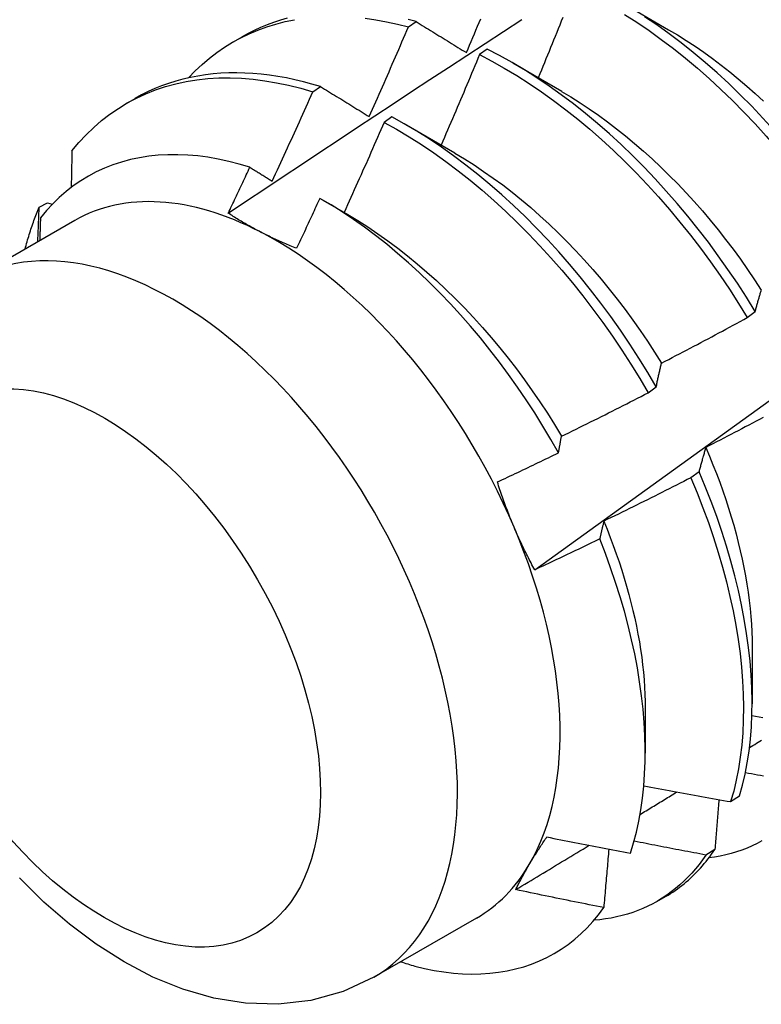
# Model space of a CAD drawing. Header units: inches. Extents: x 10.1 to 106.9, y 8.6 to 67.1.
# Tile 45 of 57: x 95.826 to 96.067, y 37.306 to 37.626. Entities that reach past the tile are written whole.
import ezdxf

# ---------------------------------------------------------------- set-up
doc = ezdxf.new("R2010")
doc.units = ezdxf.units.IN
doc.header["$MEASUREMENT"] = 0
doc.layers.add('Visible Edges(ANSI)', color=7, linetype='Continuous', lineweight=25)
doc.layers.add('Visible Tangent Edges(ANSI)', color=7, linetype='Continuous', lineweight=25)

msp = doc.modelspace()

# ---------------------------------------------------------------- linework, layer by layer
at = {"layer": 'Visible Edges(ANSI)'}
for p, q in [((96.02077, 37.63172), (96.03672, 37.62249)), ((95.95205, 37.62341), (95.95456, 37.62512)), ((95.89511, 37.61855), (95.89792, 37.62017)), ((95.97768, 37.61616), (95.97517, 37.61438)), ((95.98597, 37.61168), (96.00192, 37.60245)), ((95.92098, 37.60228), (95.92349, 37.60399)), ((95.86031, 37.59851), (95.86312, 37.60013)), ((95.94668, 37.59415), (95.94417, 37.59236)), ((95.95117, 37.59164), (95.96712, 37.58241)), ((95.83193, 37.56481), (95.83463, 37.56616)), ((95.83463, 37.56616), (95.83618, 37.56571)), ((95.92419, 37.56708), (95.93233, 37.56237)), ((95.84352, 37.56045), (95.81011, 37.54121)), ((96.06228, 37.52885), (96.06488, 37.53083)), ((96.03008, 37.50441), (96.03269, 37.50639)), ((96.04661, 37.47875), (96.04395, 37.47677)), ((96.06389, 37.42168), (96.06387, 37.40324)), ((96.02909, 37.40164), (96.02907, 37.38723)), ((96.05689, 37.37145), (96.05978, 37.37332)), ((96.05175, 37.35591), (96.0488, 37.35409)), ((96.03292, 37.339), (96.03573, 37.34062)), ((95.97417, 37.33357), (95.94077, 37.31433))]:
    msp.add_line(p, q, dxfattribs=at)
at = {"layer": 'Visible Edges(ANSI)', "flags": 128}
for points in [[(95.88055, 37.60684), (95.88272, 37.60909), (95.88497, 37.61121), (95.88731, 37.6132), (95.88974, 37.61506), (95.89225, 37.61679), (95.89484, 37.61839), (95.8975, 37.61986), (95.90025, 37.62118), (95.90306, 37.62238), (95.90594, 37.62343), (95.9089, 37.62434), (95.91191, 37.62512), (95.91499, 37.62575)], [(95.89344, 37.56282), (95.8994, 37.5668), (95.90536, 37.57076), (95.91133, 37.57473), (95.91729, 37.57869), (95.92326, 37.58264), (95.92923, 37.58659), (95.93519, 37.59054), (95.94116, 37.59448), (95.94713, 37.59842), (95.9531, 37.60235), (95.95907, 37.60627), (95.96504, 37.6102), (95.97101, 37.61412), (95.97699, 37.61803), (95.98296, 37.62194), (95.98894, 37.62584)], [(95.9126, 37.62621), (95.91039, 37.62557), (95.90821, 37.62486), (95.90608, 37.62408), (95.90398, 37.62321), (95.90192, 37.62227), (95.8999, 37.62126), (95.89792, 37.62017)], [(95.93801, 37.62624), (95.94147, 37.62574), (95.94497, 37.6251), (95.9485, 37.62433), (95.95205, 37.62341)], [(95.95456, 37.62512), (95.95192, 37.6258)], [(95.95456, 37.62512), (95.95523, 37.6247), (95.95591, 37.62429), (95.95658, 37.62387), (95.95726, 37.62346), (95.95793, 37.62304), (95.95861, 37.62263), (95.95928, 37.62221), (95.95996, 37.62179), (95.96064, 37.62137), (95.96132, 37.62095), (95.962, 37.62054), (95.96268, 37.62012), (95.96336, 37.6197), (95.96405, 37.61928), (95.96473, 37.61885), (95.96542, 37.61843), (95.9661, 37.61801), (95.96679, 37.61759), (95.96747, 37.61716), (95.96816, 37.61674), (95.96885, 37.61632), (95.96954, 37.61589), (95.97023, 37.61547), (95.97092, 37.61504)], [(95.97092, 37.61504), (95.97144, 37.61626), (95.97196, 37.61748), (95.97248, 37.6187), (95.97299, 37.61992), (95.97351, 37.62115), (95.97402, 37.62237), (95.97454, 37.62359), (95.97505, 37.62481), (95.97556, 37.62603)], [(95.99316, 37.44683), (96.00446, 37.45496), (96.01576, 37.46309), (96.02704, 37.47121), (96.03832, 37.47934), (96.04958, 37.48746), (96.06084, 37.49559), (96.07208, 37.50371), (96.08331, 37.51184), (96.09454, 37.51996), (96.10575, 37.52808), (96.11695, 37.5362), (96.12815, 37.54432), (96.13933, 37.55243), (96.15051, 37.56054), (96.16168, 37.56866), (96.17283, 37.57676), (96.18398, 37.58487), (96.19512, 37.59297), (96.20625, 37.60107), (96.21737, 37.60917), (96.22848, 37.61726), (96.23958, 37.62535)], [(96.00226, 37.62645), (96.00177, 37.62522), (96.00128, 37.624), (96.00078, 37.62277), (96.00029, 37.62155), (95.99979, 37.62032), (95.9993, 37.6191), (95.9988, 37.61788), (95.9983, 37.61665), (95.9978, 37.61543), (95.9973, 37.6142), (95.9968, 37.61298), (95.9963, 37.61176), (95.9958, 37.61053), (95.9953, 37.60931), (95.9948, 37.60809), (95.99429, 37.60687)], [(96.02232, 37.62749), (96.02634, 37.62491), (96.03034, 37.6222), (96.03432, 37.61934), (96.03828, 37.61634), (96.0422, 37.61321), (96.04609, 37.60995), (96.04994, 37.60657), (96.05374, 37.60306), (96.0575, 37.59944), (96.0612, 37.5957), (96.06485, 37.59186), (96.06843, 37.58791), (96.07195, 37.58387), (96.0754, 37.57973), (96.07877, 37.5755), (96.08206, 37.5712), (96.08528, 37.56681), (96.08841, 37.56236), (96.09145, 37.55784), (96.0944, 37.55325)], [(96.09699, 37.55522), (96.09403, 37.5598), (96.09099, 37.56432), (96.08785, 37.56877), (96.08463, 37.57315), (96.08133, 37.57745), (96.07795, 37.58167), (96.07449, 37.5858), (96.07097, 37.58983), (96.06738, 37.59377), (96.06373, 37.59761), (96.06003, 37.60134), (96.05627, 37.60495), (96.05246, 37.60845), (96.04861, 37.61182), (96.04472, 37.61507), (96.04079, 37.61819), (96.03683, 37.62118), (96.03285, 37.62403), (96.02885, 37.62673)], [(95.93931, 37.59421), (95.93985, 37.59543), (95.94039, 37.59664), (95.94093, 37.59785), (95.94147, 37.59907), (95.94201, 37.60028), (95.94254, 37.6015), (95.94308, 37.60271), (95.94361, 37.60393), (95.94415, 37.60514), (95.94468, 37.60636), (95.94521, 37.60758), (95.94574, 37.60879), (95.94627, 37.61001), (95.9468, 37.61123), (95.94733, 37.61245), (95.94786, 37.61366), (95.94839, 37.61488), (95.94891, 37.6161), (95.94944, 37.61732), (95.94996, 37.61854), (95.95049, 37.61976), (95.95101, 37.62098), (95.95153, 37.62219), (95.95205, 37.62341)], [(96.03672, 37.62247), (96.03959, 37.62077), (96.04246, 37.61898), (96.04531, 37.6171), (96.04815, 37.61514), (96.05098, 37.61309), (96.05379, 37.61096), (96.05658, 37.60876), (96.05935, 37.60647), (96.06211, 37.60412), (96.06483, 37.60169), (96.06753, 37.5992)], [(96.06488, 37.53083), (96.06202, 37.53546), (96.05906, 37.54003), (96.056, 37.54454), (96.05286, 37.54899), (96.04964, 37.55336), (96.04633, 37.55766), (96.04295, 37.56187), (96.03949, 37.566), (96.03596, 37.57003), (96.03237, 37.57396), (96.02872, 37.57779), (96.02501, 37.58151), (96.02125, 37.58512), (96.01744, 37.58861), (96.01358, 37.59198), (96.00969, 37.59522), (96.00576, 37.59834), (96.0018, 37.60131), (95.99782, 37.60415), (95.99381, 37.60685), (95.98979, 37.6094), (95.98576, 37.61181), (95.98172, 37.61406), (95.97768, 37.61616)], [(95.97517, 37.61438), (95.97466, 37.61315), (95.97415, 37.61193), (95.97364, 37.6107), (95.97312, 37.60947), (95.97261, 37.60824), (95.9721, 37.60702), (95.97158, 37.60579), (95.97106, 37.60456), (95.97055, 37.60334), (95.97003, 37.60211), (95.96951, 37.60089), (95.96899, 37.59966), (95.96847, 37.59843), (95.96795, 37.59721), (95.96743, 37.59598), (95.96691, 37.59476), (95.96638, 37.59354), (95.96586, 37.59231), (95.96533, 37.59109), (95.96481, 37.58986), (95.96428, 37.58864), (95.96375, 37.58742), (95.96323, 37.5862), (95.9627, 37.58497)], [(95.97517, 37.61438), (95.97921, 37.61227), (95.98325, 37.61001), (95.98728, 37.60759), (95.9913, 37.60503), (95.99531, 37.60232), (95.99929, 37.59947), (96.00325, 37.59648), (96.00717, 37.59336), (96.01106, 37.59011), (96.01491, 37.58673), (96.01872, 37.58323), (96.02248, 37.57962), (96.02619, 37.57589), (96.02983, 37.57205), (96.03342, 37.56811), (96.03694, 37.56407), (96.04039, 37.55994), (96.04377, 37.55572), (96.04707, 37.55142), (96.05029, 37.54704), (96.05343, 37.54258), (96.05647, 37.53807), (96.05943, 37.53349), (96.06228, 37.52885)], [(95.84258, 37.58309), (95.84483, 37.58578), (95.84719, 37.58832), (95.84966, 37.59071), (95.85224, 37.59294), (95.85492, 37.59501), (95.85771, 37.59692), (95.86059, 37.59867), (95.86357, 37.60025), (95.86663, 37.60167), (95.86979, 37.60292), (95.87303, 37.60399), (95.87635, 37.6049), (95.87974, 37.60563), (95.88321, 37.60619), (95.88675, 37.60658), (95.89035, 37.60679), (95.89402, 37.60683), (95.89773, 37.6067), (95.9015, 37.60639), (95.90532, 37.60591), (95.90918, 37.60526), (95.91308, 37.60443), (95.91702, 37.60344), (95.92098, 37.60228)], [(95.92349, 37.60399), (95.92068, 37.60482), (95.91788, 37.60557), (95.9151, 37.60624), (95.91234, 37.60681), (95.90959, 37.6073), (95.90687, 37.60771), (95.90416, 37.60803), (95.90149, 37.60826), (95.89883, 37.6084), (95.89621, 37.60846), (95.89361, 37.60843), (95.89105, 37.60831), (95.88851, 37.6081), (95.88601, 37.60781), (95.88354, 37.60743), (95.88111, 37.60696), (95.87872, 37.60641), (95.87636, 37.60577), (95.87405, 37.60504), (95.87177, 37.60423), (95.86954, 37.60333), (95.86736, 37.60235), (95.86522, 37.60128), (95.86312, 37.60013)], [(95.92349, 37.60399), (95.92414, 37.60359), (95.92479, 37.60319), (95.92544, 37.60279), (95.92609, 37.60238), (95.92675, 37.60198), (95.9274, 37.60158), (95.92806, 37.60117), (95.92871, 37.60077), (95.92937, 37.60036), (95.93003, 37.59996), (95.93068, 37.59955), (95.93134, 37.59914), (95.932, 37.59873), (95.93266, 37.59833), (95.93332, 37.59792), (95.93399, 37.59751), (95.93465, 37.5971), (95.93531, 37.59669), (95.93598, 37.59628), (95.93664, 37.59587), (95.93731, 37.59545), (95.93798, 37.59504), (95.93864, 37.59463), (95.93931, 37.59421)], [(95.90772, 37.57326), (95.90829, 37.57446), (95.90885, 37.57567), (95.90941, 37.57688), (95.90997, 37.57808), (95.91053, 37.57929), (95.91108, 37.5805), (95.91164, 37.5817), (95.9122, 37.58291), (95.91275, 37.58412), (95.91331, 37.58533), (95.91386, 37.58654), (95.91441, 37.58774), (95.91497, 37.58895), (95.91552, 37.59016), (95.91607, 37.59137), (95.91662, 37.59258), (95.91717, 37.59379), (95.91771, 37.595), (95.91826, 37.59622), (95.91881, 37.59743), (95.91935, 37.59864), (95.91989, 37.59985), (95.92044, 37.60106), (95.92098, 37.60228)], [(96.00191, 37.60242), (96.00492, 37.60062), (96.00792, 37.59873), (96.01091, 37.59675), (96.01388, 37.59468), (96.01685, 37.59252), (96.01979, 37.59027), (96.02271, 37.58794), (96.02561, 37.58553), (96.02849, 37.58304), (96.03133, 37.58048), (96.03415, 37.57783), (96.03693, 37.57512), (96.03968, 37.57234), (96.04239, 37.56949), (96.04505, 37.56657), (96.04768, 37.56359), (96.05025, 37.56055), (96.05278, 37.55745), (96.05526, 37.55429), (96.05769, 37.55109), (96.06006, 37.54783), (96.06238, 37.54453), (96.06464, 37.54119), (96.06684, 37.53781)], [(96.03269, 37.50639), (96.02992, 37.51106), (96.02704, 37.51569), (96.02408, 37.52026), (96.02102, 37.52477), (96.01787, 37.52921), (96.01464, 37.53358), (96.01133, 37.53787), (96.00794, 37.54208), (96.00448, 37.5462), (96.00095, 37.55023), (95.99736, 37.55416), (95.9937, 37.55798), (95.98999, 37.56169), (95.98622, 37.56529), (95.98241, 37.56878), (95.97855, 37.57214), (95.97466, 37.57537), (95.97073, 37.57848), (95.96677, 37.58145), (95.96278, 37.58428), (95.95877, 37.58697), (95.95475, 37.58951), (95.95072, 37.5919), (95.94668, 37.59415)], [(95.94417, 37.59236), (95.94364, 37.59114), (95.94311, 37.58992), (95.94257, 37.58869), (95.94203, 37.58747), (95.9415, 37.58624), (95.94096, 37.58502), (95.94042, 37.5838), (95.93988, 37.58258), (95.93934, 37.58136), (95.9388, 37.58013), (95.93826, 37.57891), (95.93771, 37.57769), (95.93717, 37.57647), (95.93663, 37.57525), (95.93608, 37.57403), (95.93554, 37.57281), (95.93499, 37.57159), (95.93444, 37.57037), (95.93389, 37.56915), (95.93334, 37.56793), (95.93279, 37.56671), (95.93224, 37.5655), (95.93169, 37.56428), (95.93114, 37.56306)], [(95.94417, 37.59236), (95.94821, 37.59011), (95.95225, 37.5877), (95.95627, 37.58515), (95.96027, 37.58245), (95.96426, 37.57961), (95.96821, 37.57663), (95.97214, 37.57351), (95.97604, 37.57027), (95.97989, 37.5669), (95.9837, 37.56341), (95.98746, 37.5598), (95.99117, 37.55607), (95.99482, 37.55224), (95.99841, 37.54831), (96.00194, 37.54427), (96.00539, 37.54015), (96.00878, 37.53593), (96.01208, 37.53163), (96.0153, 37.52726), (96.01844, 37.52281), (96.0215, 37.5183), (96.02445, 37.51372), (96.02732, 37.50909), (96.03008, 37.50441)], [(95.90047, 37.57775), (95.89701, 37.57878), (95.89359, 37.57967), (95.89019, 37.5804), (95.88683, 37.58099), (95.88351, 37.58142), (95.88024, 37.58171), (95.877, 37.58184), (95.87381, 37.58182), (95.87067, 37.58165), (95.86759, 37.58133), (95.86457, 37.58086), (95.86161, 37.58023), (95.85873, 37.57946), (95.85591, 37.57853), (95.85318, 37.57746), (95.85052, 37.57624), (95.84794, 37.57487), (95.84544, 37.57335), (95.84303, 37.57169), (95.8407, 37.56989), (95.83846, 37.56795), (95.83632, 37.56586), (95.83428, 37.56364), (95.83233, 37.56129)], [(95.84258, 37.58309), (95.84258, 37.5826), (95.84257, 37.5821), (95.84256, 37.58161), (95.84255, 37.58111), (95.84254, 37.58062), (95.84253, 37.58012), (95.84252, 37.57963), (95.84251, 37.57913), (95.8425, 37.57864), (95.84249, 37.57814), (95.84248, 37.57765), (95.84247, 37.57715), (95.84246, 37.57666), (95.84245, 37.57616), (95.84244, 37.57566), (95.84243, 37.57517), (95.84242, 37.57467), (95.84241, 37.57417), (95.8424, 37.57368), (95.84239, 37.57318), (95.84238, 37.57268), (95.84237, 37.57218), (95.84236, 37.57169), (95.84235, 37.57119)], [(95.96712, 37.58235), (95.97027, 37.58048), (95.9734, 37.5785), (95.97653, 37.57643), (95.97964, 37.57426), (95.98273, 37.57199), (95.9858, 37.56963), (95.98885, 37.56718), (95.99187, 37.56463), (95.99486, 37.562), (95.99782, 37.55929), (96.00074, 37.55648), (96.00362, 37.5536), (96.00646, 37.55064), (96.00926, 37.54761), (96.01202, 37.54451), (96.01472, 37.54134), (96.01738, 37.53811), (96.01998, 37.53482), (96.02253, 37.53148), (96.02503, 37.52808), (96.02746, 37.52464), (96.02983, 37.52115), (96.03214, 37.51762), (96.03438, 37.51405)], [(95.89344, 37.56283), (95.89373, 37.56345), (95.89403, 37.56407), (95.89432, 37.56469), (95.89462, 37.56531), (95.89491, 37.56593), (95.89521, 37.56655), (95.8955, 37.56717), (95.8958, 37.5678), (95.89609, 37.56842), (95.89638, 37.56904), (95.89668, 37.56966), (95.89697, 37.57028), (95.89726, 37.5709), (95.89756, 37.57153), (95.89785, 37.57215), (95.89814, 37.57277), (95.89843, 37.57339), (95.89873, 37.57402), (95.89902, 37.57464), (95.89931, 37.57526), (95.8996, 37.57588), (95.89989, 37.57651), (95.90018, 37.57713), (95.90047, 37.57775)], [(95.90047, 37.57775), (95.90077, 37.57757), (95.90107, 37.57738), (95.90137, 37.57719), (95.90167, 37.57701), (95.90197, 37.57682), (95.90228, 37.57664), (95.90258, 37.57645), (95.90288, 37.57626), (95.90318, 37.57608), (95.90348, 37.57589), (95.90378, 37.5757), (95.90409, 37.57551), (95.90439, 37.57533), (95.90469, 37.57514), (95.90499, 37.57495), (95.9053, 37.57476), (95.9056, 37.57458), (95.9059, 37.57439), (95.90621, 37.5742), (95.90651, 37.57401), (95.90681, 37.57382), (95.90712, 37.57364), (95.90742, 37.57345), (95.90772, 37.57326)], [(95.92321, 37.56764), (95.9229, 37.56696), (95.92259, 37.56629), (95.92228, 37.56561), (95.92197, 37.56493), (95.92165, 37.56425), (95.92134, 37.56358), (95.92103, 37.5629), (95.92072, 37.56222), (95.9204, 37.56154), (95.92009, 37.56087), (95.91978, 37.56019), (95.91946, 37.55951), (95.91915, 37.55884), (95.91883, 37.55816), (95.91852, 37.55748), (95.9182, 37.55681), (95.91789, 37.55613), (95.91757, 37.55545), (95.91726, 37.55478), (95.91694, 37.5541), (95.91663, 37.55343), (95.91631, 37.55275), (95.91599, 37.55207), (95.91568, 37.5514)], [(96.00089, 37.4849), (95.9984, 37.48927), (95.99582, 37.4936), (95.99315, 37.49788), (95.99039, 37.50211), (95.98756, 37.50628), (95.98464, 37.51038), (95.98165, 37.51442), (95.97859, 37.51838), (95.97547, 37.52225), (95.97228, 37.52604), (95.96904, 37.52973), (95.96575, 37.53332), (95.9624, 37.53682), (95.959, 37.54021), (95.95556, 37.5435), (95.95207, 37.54668), (95.94854, 37.54975), (95.94498, 37.5527), (95.94139, 37.55553), (95.93778, 37.55822), (95.93415, 37.56078), (95.93051, 37.56321), (95.92687, 37.56549), (95.92321, 37.56764)], [(95.82737, 37.55115), (95.82753, 37.55175), (95.82769, 37.55234), (95.82785, 37.55294), (95.82802, 37.55353), (95.82818, 37.55412), (95.82835, 37.55471), (95.82853, 37.55529), (95.8287, 37.55587), (95.82888, 37.55645), (95.82907, 37.55703), (95.82925, 37.5576), (95.82944, 37.55817), (95.82963, 37.55874), (95.82983, 37.55931), (95.83003, 37.55987), (95.83023, 37.56043), (95.83043, 37.56099), (95.83064, 37.56154), (95.83084, 37.56209), (95.83106, 37.56264), (95.83127, 37.56319), (95.83149, 37.56373), (95.83171, 37.56427), (95.83193, 37.56481)], [(95.83148, 37.55351), (95.8315, 37.55399), (95.83152, 37.55446), (95.83154, 37.55493), (95.83156, 37.5554), (95.83158, 37.55588), (95.8316, 37.55635), (95.83162, 37.55682), (95.83164, 37.55729), (95.83166, 37.55776), (95.83168, 37.55823), (95.8317, 37.5587), (95.83171, 37.55918), (95.83173, 37.55965), (95.83175, 37.56012), (95.83177, 37.56059), (95.83179, 37.56106), (95.83181, 37.56153), (95.83183, 37.562), (95.83184, 37.56247), (95.83186, 37.56294), (95.83188, 37.56341), (95.8319, 37.56387), (95.83192, 37.56434), (95.83193, 37.56481)], [(95.83233, 37.56129), (95.83232, 37.56098), (95.83232, 37.56068), (95.83231, 37.56037), (95.8323, 37.56006), (95.83229, 37.55975), (95.83228, 37.55944), (95.83227, 37.55913), (95.83226, 37.55882), (95.83225, 37.55851), (95.83224, 37.5582), (95.83223, 37.55789), (95.83222, 37.55758), (95.83221, 37.55727), (95.8322, 37.55697), (95.83219, 37.55666), (95.83218, 37.55635), (95.83217, 37.55604), (95.83216, 37.55573), (95.83215, 37.55542), (95.83214, 37.55511), (95.83213, 37.5548), (95.83212, 37.55449), (95.83211, 37.55418), (95.83209, 37.55387)], [(95.90395, 37.5567), (95.90348, 37.55694), (95.90302, 37.55718), (95.90256, 37.55743), (95.9021, 37.55767), (95.90164, 37.55792), (95.90119, 37.55816), (95.90074, 37.55841), (95.90029, 37.55866), (95.89984, 37.55891), (95.8994, 37.55917), (95.89896, 37.55942), (95.89852, 37.55968), (95.89808, 37.55993), (95.89765, 37.56019), (95.89722, 37.56045), (95.89679, 37.56071), (95.89636, 37.56097), (95.89594, 37.56123), (95.89551, 37.56149), (95.89509, 37.56176), (95.89468, 37.56202), (95.89426, 37.56229), (95.89385, 37.56256), (95.89344, 37.56283)], [(95.93233, 37.56234), (95.93561, 37.56039), (95.93888, 37.55833), (95.94213, 37.55615), (95.94537, 37.55387), (95.94859, 37.55148), (95.95178, 37.54898), (95.95495, 37.54639), (95.95809, 37.54369), (95.9612, 37.5409), (95.96427, 37.53802), (95.9673, 37.53505), (95.97029, 37.53201), (95.97324, 37.52888), (95.97614, 37.52567), (95.97898, 37.5224), (95.98178, 37.51905), (95.98452, 37.51564), (95.9872, 37.51218), (95.98981, 37.50865), (95.99236, 37.50507), (95.99485, 37.50144), (95.99726, 37.49776), (95.99959, 37.49405), (96.00185, 37.49029)], [(95.91568, 37.5514), (95.91516, 37.5516), (95.91465, 37.55181), (95.91414, 37.55202), (95.91363, 37.55222), (95.91313, 37.55243), (95.91263, 37.55265), (95.91213, 37.55286), (95.91163, 37.55307), (95.91113, 37.55329), (95.91064, 37.55351), (95.91015, 37.55372), (95.90966, 37.55394), (95.90917, 37.55417), (95.90868, 37.55439), (95.9082, 37.55461), (95.90772, 37.55484), (95.90724, 37.55507), (95.90676, 37.5553), (95.90629, 37.55553), (95.90582, 37.55576), (95.90535, 37.55599), (95.90488, 37.55622), (95.90441, 37.55646), (95.90395, 37.5567)], [(96.06488, 37.53083), (96.06496, 37.53113), (96.06504, 37.53144), (96.06512, 37.53174), (96.0652, 37.53204), (96.06528, 37.53234), (96.06536, 37.53264), (96.06544, 37.53293), (96.06552, 37.53323), (96.0656, 37.53353), (96.06569, 37.53382), (96.06577, 37.53411), (96.06585, 37.53441), (96.06594, 37.5347), (96.06602, 37.53499), (96.06611, 37.53528), (96.06619, 37.53556), (96.06627, 37.53585), (96.06636, 37.53613), (96.06645, 37.53642), (96.06653, 37.5367), (96.06662, 37.53698), (96.06671, 37.53726), (96.06679, 37.53754), (96.06688, 37.53782)], [(96.03441, 37.51408), (96.03558, 37.51468), (96.03674, 37.51528), (96.03791, 37.51589), (96.03908, 37.5165), (96.04024, 37.5171), (96.04141, 37.51771), (96.04257, 37.51832), (96.04374, 37.51893), (96.0449, 37.51955), (96.04606, 37.52016), (96.04723, 37.52077), (96.04839, 37.52139), (96.04955, 37.52201), (96.05071, 37.52262), (96.05187, 37.52324), (96.05303, 37.52386), (96.05419, 37.52448), (96.05535, 37.5251), (96.0565, 37.52573), (96.05766, 37.52635), (96.05882, 37.52697), (96.05997, 37.5276), (96.06113, 37.52823), (96.06228, 37.52885)], [(96.03269, 37.50639), (96.03276, 37.50672), (96.03282, 37.50705), (96.03289, 37.50739), (96.03296, 37.50772), (96.03303, 37.50804), (96.0331, 37.50837), (96.03317, 37.5087), (96.03324, 37.50902), (96.03331, 37.50935), (96.03338, 37.50967), (96.03345, 37.50999), (96.03352, 37.51031), (96.03359, 37.51063), (96.03367, 37.51095), (96.03374, 37.51127), (96.03381, 37.51159), (96.03389, 37.5119), (96.03396, 37.51221), (96.03403, 37.51253), (96.03411, 37.51284), (96.03418, 37.51315), (96.03426, 37.51346), (96.03433, 37.51377), (96.03441, 37.51408)], [(96.00186, 37.49029), (96.00304, 37.49087), (96.00423, 37.49144), (96.00541, 37.49202), (96.00659, 37.4926), (96.00777, 37.49318), (96.00895, 37.49376), (96.01013, 37.49435), (96.0113, 37.49493), (96.01248, 37.49552), (96.01366, 37.4961), (96.01484, 37.49669), (96.01601, 37.49728), (96.01719, 37.49786), (96.01836, 37.49845), (96.01954, 37.49905), (96.02071, 37.49964), (96.02188, 37.50023), (96.02306, 37.50083), (96.02423, 37.50142), (96.0254, 37.50202), (96.02657, 37.50261), (96.02774, 37.50321), (96.02891, 37.50381), (96.03008, 37.50441)], [(96.06746, 37.49638), (96.0663, 37.49576), (96.06514, 37.49515), (96.06397, 37.49453), (96.06281, 37.49392), (96.06164, 37.4933), (96.06048, 37.49269), (96.05931, 37.49208), (96.05814, 37.49147), (96.05698, 37.49086), (96.05581, 37.49025), (96.05464, 37.48964), (96.05347, 37.48903), (96.0523, 37.48843), (96.05113, 37.48783), (96.04996, 37.48722), (96.04879, 37.48662)], [(96.00089, 37.4849), (96.00093, 37.48513), (96.00097, 37.48536), (96.00101, 37.48559), (96.00105, 37.48582), (96.00109, 37.48605), (96.00112, 37.48627), (96.00116, 37.4865), (96.0012, 37.48673), (96.00124, 37.48695), (96.00128, 37.48718), (96.00133, 37.48741), (96.00137, 37.48763), (96.00141, 37.48785), (96.00145, 37.48808), (96.00149, 37.4883), (96.00153, 37.48853), (96.00157, 37.48875), (96.00161, 37.48897), (96.00165, 37.48919), (96.00169, 37.48941), (96.00174, 37.48963), (96.00178, 37.48985), (96.00182, 37.49007), (96.00186, 37.49029)], [(95.98101, 37.47541), (95.98184, 37.4758), (95.98267, 37.47619), (95.9835, 37.47658), (95.98433, 37.47697), (95.98516, 37.47736), (95.98599, 37.47775), (95.98682, 37.47814), (95.98765, 37.47854), (95.98848, 37.47893), (95.98931, 37.47933), (95.99014, 37.47972), (95.99097, 37.48012), (95.9918, 37.48051), (95.99262, 37.48091), (95.99345, 37.48131), (95.99428, 37.4817), (95.99511, 37.4821), (95.99593, 37.4825), (95.99676, 37.4829), (95.99759, 37.4833), (95.99841, 37.4837), (95.99924, 37.4841), (96.00006, 37.4845), (96.00089, 37.4849)], [(96.04879, 37.48662), (96.04869, 37.4863), (96.0486, 37.48599), (96.0485, 37.48567), (96.04841, 37.48535), (96.04831, 37.48503), (96.04822, 37.48471), (96.04813, 37.48439), (96.04803, 37.48407), (96.04794, 37.48374), (96.04785, 37.48342), (96.04776, 37.48309), (96.04767, 37.48277), (96.04757, 37.48244), (96.04748, 37.48211), (96.04739, 37.48178), (96.04731, 37.48145), (96.04722, 37.48111), (96.04713, 37.48078), (96.04704, 37.48044), (96.04695, 37.48011), (96.04686, 37.47977), (96.04678, 37.47943), (96.04669, 37.47909), (96.04661, 37.47875)], [(96.04878, 37.48662), (96.04998, 37.4838), (96.05114, 37.48098), (96.05225, 37.47816), (96.05332, 37.47534), (96.05433, 37.47252), (96.05529, 37.46971), (96.05621, 37.4669), (96.05707, 37.4641), (96.05789, 37.46131), (96.05865, 37.45853), (96.05936, 37.45576), (96.06002, 37.45301), (96.06063, 37.45027), (96.06119, 37.44755), (96.0617, 37.44485), (96.06216, 37.44217), (96.06256, 37.43952), (96.06291, 37.43688), (96.0632, 37.43428), (96.06345, 37.4317), (96.06364, 37.42915), (96.06377, 37.42663), (96.06385, 37.42414), (96.06388, 37.42169)], [(96.05978, 37.37332), (96.06075, 37.37678), (96.06159, 37.38036), (96.0623, 37.38405), (96.06288, 37.38785), (96.06333, 37.39176), (96.06364, 37.39577), (96.06382, 37.39987), (96.06387, 37.40406), (96.06378, 37.40833), (96.06355, 37.41269), (96.0632, 37.41712), (96.0627, 37.42161), (96.06208, 37.42617), (96.06132, 37.43079), (96.06042, 37.43545), (96.0594, 37.44016), (96.05824, 37.44491), (96.05696, 37.4497), (96.05554, 37.45451), (96.054, 37.45934), (96.05234, 37.46418), (96.05055, 37.46904), (96.04864, 37.4739), (96.04661, 37.47875)], [(95.98645, 37.46066), (95.98619, 37.46126), (95.98594, 37.46186), (95.98569, 37.46247), (95.98545, 37.46307), (95.9852, 37.46368), (95.98496, 37.46429), (95.98472, 37.46489), (95.98448, 37.4655), (95.98425, 37.46611), (95.98402, 37.46672), (95.98379, 37.46734), (95.98356, 37.46795), (95.98333, 37.46857), (95.98311, 37.46918), (95.98289, 37.4698), (95.98267, 37.47042), (95.98246, 37.47104), (95.98224, 37.47166), (95.98203, 37.47228), (95.98182, 37.4729), (95.98161, 37.47353), (95.98141, 37.47415), (95.98121, 37.47478), (95.98101, 37.47541)], [(96.04395, 37.47677), (96.04278, 37.47617), (96.04161, 37.47557), (96.04043, 37.47497), (96.03926, 37.47438), (96.03808, 37.47378), (96.03691, 37.47319), (96.03573, 37.4726), (96.03455, 37.47201), (96.03338, 37.47142), (96.0322, 37.47083), (96.03102, 37.47024), (96.02984, 37.46965), (96.02866, 37.46907), (96.02748, 37.46848), (96.0263, 37.4679), (96.02512, 37.46731), (96.02394, 37.46673), (96.02275, 37.46615), (96.02157, 37.46557), (96.02039, 37.46499), (96.0192, 37.46442), (96.01802, 37.46384), (96.01683, 37.46327), (96.01565, 37.46269)], [(96.04395, 37.47677), (96.04597, 37.47191), (96.04788, 37.46705), (96.04966, 37.4622), (96.05131, 37.45735), (96.05284, 37.45252), (96.05425, 37.44771), (96.05552, 37.44293), (96.05667, 37.43818), (96.05769, 37.43348), (96.05857, 37.42881), (96.05932, 37.4242), (96.05993, 37.41965), (96.06042, 37.41516), (96.06076, 37.41074), (96.06098, 37.40639), (96.06106, 37.40212), (96.061, 37.39793), (96.06081, 37.39384), (96.06049, 37.38984), (96.06003, 37.38594), (96.05944, 37.38215), (96.05872, 37.37847), (96.05787, 37.3749), (96.05689, 37.37145)], [(96.01565, 37.46269), (96.01559, 37.46246), (96.01553, 37.46222), (96.01547, 37.46198), (96.01541, 37.46174), (96.01536, 37.4615), (96.0153, 37.46127), (96.01524, 37.46103), (96.01518, 37.46079), (96.01513, 37.46054), (96.01507, 37.4603), (96.01501, 37.46006), (96.01496, 37.45982), (96.0149, 37.45958), (96.01484, 37.45933), (96.01479, 37.45909), (96.01473, 37.45884), (96.01468, 37.4586), (96.01462, 37.45835), (96.01457, 37.45811), (96.01451, 37.45786), (96.01446, 37.45762), (96.0144, 37.45737), (96.01435, 37.45712), (96.01429, 37.45687)], [(96.0156, 37.4627), (96.01668, 37.46004), (96.01771, 37.45737), (96.01871, 37.45471), (96.01966, 37.45205), (96.02057, 37.4494), (96.02144, 37.44675), (96.02226, 37.44411), (96.02303, 37.44148), (96.02376, 37.43886), (96.02445, 37.43625), (96.02509, 37.43365), (96.02568, 37.43107), (96.02623, 37.4285), (96.02673, 37.42595), (96.02718, 37.42342), (96.02758, 37.4209), (96.02794, 37.41841), (96.02824, 37.41594), (96.0285, 37.4135), (96.02871, 37.41108), (96.02887, 37.40869), (96.02898, 37.40632), (96.02904, 37.40398), (96.02906, 37.40168)], [(95.99316, 37.44683), (95.99285, 37.44739), (95.99255, 37.44795), (95.99225, 37.44851), (95.99195, 37.44908), (95.99165, 37.44964), (95.99136, 37.45021), (95.99107, 37.45077), (95.99078, 37.45134), (95.99049, 37.45191), (95.9902, 37.45249), (95.98992, 37.45306), (95.98964, 37.45364), (95.98936, 37.45421), (95.98909, 37.45479), (95.98881, 37.45537), (95.98854, 37.45595), (95.98827, 37.45653), (95.988, 37.45712), (95.98774, 37.4577), (95.98748, 37.45829), (95.98722, 37.45888), (95.98696, 37.45947), (95.9867, 37.46006), (95.98645, 37.46066)], [(96.01429, 37.45687), (96.01342, 37.45645), (96.01254, 37.45602), (96.01166, 37.4556), (96.01078, 37.45517), (96.0099, 37.45475), (96.00903, 37.45433), (96.00815, 37.45391), (96.00727, 37.45349), (96.00639, 37.45307), (96.00551, 37.45265), (96.00463, 37.45223), (96.00375, 37.45181), (96.00287, 37.45139), (96.00199, 37.45097), (96.0011, 37.45056), (96.00022, 37.45014), (95.99934, 37.44972), (95.99846, 37.44931), (95.99758, 37.44889), (95.99669, 37.44848), (95.99581, 37.44807), (95.99493, 37.44765), (95.99404, 37.44724), (95.99316, 37.44683)], [(96.02428, 37.35465), (96.02531, 37.35802), (96.02622, 37.3615), (96.02701, 37.3651), (96.02767, 37.36879), (96.0282, 37.37259), (96.02861, 37.37647), (96.02889, 37.38044), (96.02904, 37.3845), (96.02907, 37.38863), (96.02897, 37.39284), (96.02874, 37.39713), (96.02838, 37.40148), (96.02789, 37.4059), (96.02727, 37.41038), (96.02653, 37.41492), (96.02566, 37.41948), (96.02466, 37.42408), (96.02355, 37.42872), (96.0223, 37.43337), (96.02094, 37.43805), (96.01946, 37.44274), (96.01785, 37.44745), (96.01613, 37.45216), (96.01429, 37.45687)], [(96.06381, 37.39946), (96.06501, 37.39926), (96.0662, 37.39905), (96.0674, 37.39885)], [(96.06302, 37.38903), (96.06359, 37.38938), (96.06415, 37.38972), (96.06471, 37.39007), (96.06528, 37.39041), (96.06584, 37.39076), (96.0664, 37.3911), (96.06697, 37.39145)], [(96.06755, 37.37973), (96.06657, 37.37991), (96.06559, 37.38008), (96.06461, 37.38026), (96.06364, 37.38044), (96.06266, 37.38061), (96.06168, 37.38079)], [(96.02862, 37.37655), (96.02979, 37.37633), (96.03097, 37.37611), (96.03214, 37.37589), (96.03332, 37.37568), (96.03449, 37.37546), (96.03567, 37.37524), (96.03685, 37.37503), (96.03802, 37.37481), (96.0392, 37.3746), (96.04038, 37.37438), (96.04156, 37.37417), (96.04273, 37.37396), (96.04391, 37.37374), (96.04509, 37.37353), (96.04627, 37.37332), (96.04745, 37.37311), (96.04863, 37.3729), (96.04981, 37.37269), (96.05099, 37.37248), (96.05217, 37.37227), (96.05335, 37.37207), (96.05453, 37.37186), (96.05571, 37.37165), (96.05689, 37.37145)], [(96.02741, 37.3673), (96.02791, 37.3676), (96.02841, 37.3679), (96.02891, 37.36821), (96.0294, 37.36851), (96.0299, 37.36881), (96.0304, 37.36912), (96.0309, 37.36942), (96.0314, 37.36972), (96.03189, 37.37002), (96.03239, 37.37033), (96.03289, 37.37063), (96.03339, 37.37093), (96.03389, 37.37124), (96.03438, 37.37154), (96.03488, 37.37184), (96.03538, 37.37215), (96.03588, 37.37245), (96.03637, 37.37275), (96.03687, 37.37306), (96.03737, 37.37336), (96.03787, 37.37366), (96.03837, 37.37397), (96.03886, 37.37427), (96.03936, 37.37457)], [(96.05305, 37.37212), (96.053, 37.37145), (96.05294, 37.37077), (96.05289, 37.3701), (96.05284, 37.36943), (96.05278, 37.36875), (96.05273, 37.36808), (96.05268, 37.3674), (96.05262, 37.36673), (96.05257, 37.36606), (96.05252, 37.36538), (96.05246, 37.36471), (96.05241, 37.36403), (96.05235, 37.36335), (96.0523, 37.36268), (96.05224, 37.362), (96.05219, 37.36133), (96.05214, 37.36065), (96.05208, 37.35997), (96.05203, 37.3593), (96.05197, 37.35862), (96.05191, 37.35794), (96.05186, 37.35726), (96.0518, 37.35659), (96.05175, 37.35591)], [(95.99135, 37.35097), (95.99156, 37.35133), (95.99178, 37.35169), (95.99199, 37.35205), (95.99221, 37.35242), (95.99244, 37.35278), (95.99266, 37.35315), (95.99289, 37.35352), (95.99312, 37.35389), (95.99335, 37.35426), (95.99358, 37.35463), (95.99382, 37.355), (95.99406, 37.35538), (95.9943, 37.35575), (95.99454, 37.35613), (95.99478, 37.35651), (95.99503, 37.35689), (95.99528, 37.35727), (95.99553, 37.35765), (95.99579, 37.35803), (95.99604, 37.35842), (95.9963, 37.35881), (95.99656, 37.35919), (95.99682, 37.35958), (95.99708, 37.35997)], [(95.99708, 37.35997), (95.99821, 37.35974), (95.99935, 37.35951), (96.00048, 37.35929), (96.00161, 37.35906), (96.00274, 37.35884), (96.00387, 37.35861), (96.005, 37.35839), (96.00613, 37.35816), (96.00727, 37.35794), (96.0084, 37.35771), (96.00953, 37.35749), (96.01066, 37.35727), (96.0118, 37.35705), (96.01293, 37.35683), (96.01406, 37.35661), (96.0152, 37.35639), (96.01633, 37.35617), (96.01747, 37.35595), (96.0186, 37.35573), (96.01974, 37.35552), (96.02087, 37.3553), (96.02201, 37.35508), (96.02314, 37.35487), (96.02428, 37.35465)], [(95.987, 37.34282), (95.98799, 37.34342), (95.98898, 37.34402), (95.98998, 37.34462), (95.99097, 37.34522), (95.99197, 37.34582), (95.99296, 37.34642), (95.99395, 37.34702), (95.99495, 37.34762), (95.99594, 37.34822), (95.99694, 37.34882), (95.99793, 37.34942), (95.99892, 37.35003), (95.99992, 37.35063), (96.00091, 37.35123), (96.0019, 37.35183), (96.0029, 37.35243), (96.00389, 37.35303), (96.00488, 37.35363), (96.00588, 37.35423), (96.00687, 37.35483), (96.00786, 37.35543), (96.00886, 37.35604), (96.00985, 37.35664), (96.01084, 37.35724)], [(96.01725, 37.35599), (96.01718, 37.3552), (96.01712, 37.35441), (96.01705, 37.35363), (96.01698, 37.35284), (96.01691, 37.35205), (96.01684, 37.35126), (96.01678, 37.35046), (96.01671, 37.34967), (96.01664, 37.34888), (96.01657, 37.34809), (96.0165, 37.3473), (96.01643, 37.34651), (96.01636, 37.34571), (96.01629, 37.34492), (96.01622, 37.34413), (96.01615, 37.34333), (96.01608, 37.34254), (96.01601, 37.34175), (96.01594, 37.34095), (96.01587, 37.34016), (96.0158, 37.33936), (96.01572, 37.33857), (96.01565, 37.33777), (96.01558, 37.33698)], [(96.0488, 37.35409), (96.04783, 37.35427), (96.04685, 37.35445), (96.04588, 37.35464), (96.04491, 37.35482), (96.04393, 37.35501), (96.04296, 37.35519), (96.04199, 37.35538), (96.04101, 37.35556), (96.04004, 37.35575), (96.03907, 37.35593), (96.0381, 37.35612), (96.03712, 37.35631), (96.03615, 37.3565), (96.03518, 37.35668), (96.03421, 37.35687), (96.03324, 37.35706), (96.03227, 37.35725), (96.03129, 37.35744), (96.03032, 37.35763), (96.02935, 37.35782), (96.02838, 37.35801), (96.02741, 37.35821), (96.02644, 37.3584), (96.02547, 37.35859)], [(96.06708, 37.35868), (96.06549, 37.35784), (96.06388, 37.35707), (96.06223, 37.35636), (96.06054, 37.35571), (96.05883, 37.35512), (96.05708, 37.3546), (96.05531, 37.35415), (96.0535, 37.35376), (96.05167, 37.35343), (96.0498, 37.35317)], [(96.0488, 37.35409), (96.04772, 37.35253), (96.04659, 37.35103), (96.04542, 37.34958), (96.04421, 37.34818), (96.04296, 37.34684), (96.04167, 37.34556), (96.04034, 37.34434), (96.03897, 37.34318), (96.03757, 37.34207), (96.03612, 37.34103), (96.03464, 37.34004), (96.03312, 37.33912), (96.03157, 37.33825), (96.02998, 37.33745), (96.02836, 37.33671), (96.02671, 37.33603), (96.02503, 37.33542), (96.02331, 37.33486), (96.02156, 37.33437), (96.01979, 37.33394), (96.01798, 37.33358), (96.01615, 37.33328), (96.01429, 37.33304), (96.0124, 37.33287)], [(96.03573, 37.34062), (96.03651, 37.34108), (96.03728, 37.34156), (96.03805, 37.34205), (96.0388, 37.34256), (96.03955, 37.34308), (96.04028, 37.34362), (96.041, 37.34417), (96.04172, 37.34474), (96.04242, 37.34533), (96.04312, 37.34593), (96.0438, 37.34655), (96.04448, 37.34718), (96.04514, 37.34783), (96.0458, 37.34849), (96.04644, 37.34916), (96.04707, 37.34985), (96.04769, 37.35056), (96.04831, 37.35128), (96.04891, 37.35202), (96.0495, 37.35277), (96.05008, 37.35353), (96.05064, 37.35431), (96.0512, 37.3551), (96.05175, 37.35591)], [(95.987, 37.34282), (95.98715, 37.34315), (95.98731, 37.34347), (95.98747, 37.3438), (95.98763, 37.34412), (95.98779, 37.34445), (95.98795, 37.34478), (95.98812, 37.34511), (95.98829, 37.34545), (95.98847, 37.34578), (95.98864, 37.34612), (95.98882, 37.34645), (95.989, 37.34679), (95.98918, 37.34713), (95.98937, 37.34747), (95.98955, 37.34782), (95.98974, 37.34816), (95.98993, 37.34851), (95.99013, 37.34885), (95.99033, 37.3492), (95.99053, 37.34955), (95.99073, 37.3499), (95.99093, 37.35026), (95.99114, 37.35061), (95.99135, 37.35097)], [(95.94077, 37.31433), (95.93084, 37.30969), (95.92036, 37.30676), (95.9097, 37.30554), (95.8991, 37.30586), (95.88873, 37.30756), (95.87867, 37.31046), (95.86893, 37.31441), (95.85954, 37.31931), (95.85049, 37.32505), (95.84179, 37.33156), (95.83347, 37.33879), (95.82553, 37.34666)], [(96.01558, 37.33698), (96.01439, 37.33721), (96.01319, 37.33745), (96.012, 37.33769), (96.01081, 37.33792), (96.00961, 37.33816), (96.00842, 37.3384), (96.00723, 37.33864), (96.00604, 37.33888), (96.00484, 37.33913), (96.00365, 37.33937), (96.00246, 37.33961), (96.00127, 37.33985), (96.00008, 37.3401), (95.99889, 37.34034), (95.9977, 37.34059), (95.99651, 37.34083), (95.99532, 37.34108), (95.99413, 37.34133), (95.99294, 37.34157), (95.99175, 37.34182), (95.99056, 37.34207), (95.98937, 37.34232), (95.98819, 37.34257), (95.987, 37.34282)], [(95.95413, 37.31799), (95.95732, 37.31721), (95.96047, 37.31657), (95.96359, 37.31607), (95.96667, 37.3157), (95.9697, 37.31547), (95.97269, 37.31539), (95.97564, 37.31543), (95.97854, 37.31562), (95.98139, 37.31595), (95.98418, 37.31642), (95.9869, 37.31702), (95.98956, 37.31776), (95.99215, 37.31864), (95.99467, 37.31965), (95.99712, 37.3208), (95.99949, 37.32208), (96.00179, 37.32349), (96.00401, 37.32503), (96.00615, 37.3267), (96.00821, 37.32851), (96.01019, 37.33044), (96.01208, 37.3325), (96.01388, 37.33468), (96.01558, 37.33698)]]:
    msp.add_lwpolyline(points, dxfattribs=at)
at = {"layer": 'Visible Edges(ANSI)'}
for centre, major_axis, start_param, end_param in [((95.90885, 37.44701), (-0.06533, 0.11344), 5.552669, 6.283185), ((95.90885, 37.44701), (0.06533, -0.11344), 1.363879, 2.411076), ((95.90885, 37.44701), (0.06533, -0.11344), 0.316681, 1.363879), ((95.90885, 37.44701), (0.06533, -0.11344), 0, 0.316681), ((95.92625, 37.45703), (0.07761, -0.13476), 5.712947, 5.756075)]:
    msp.add_ellipse(centre, major_axis=major_axis, ratio=0.578093, start_param=start_param, end_param=end_param, dxfattribs=at)
at = {"layer": 'Visible Tangent Edges(ANSI)'}
msp.add_ellipse((95.87544, 37.42777), major_axis=(0.06533, -0.11344), ratio=0.578093, start_param=0, end_param=3.141593, dxfattribs=at)
msp.add_ellipse((95.85317, 37.41494), major_axis=(0.04961, -0.08615), ratio=0.578093, dxfattribs=at)

doc.saveas('drawing.dxf')
